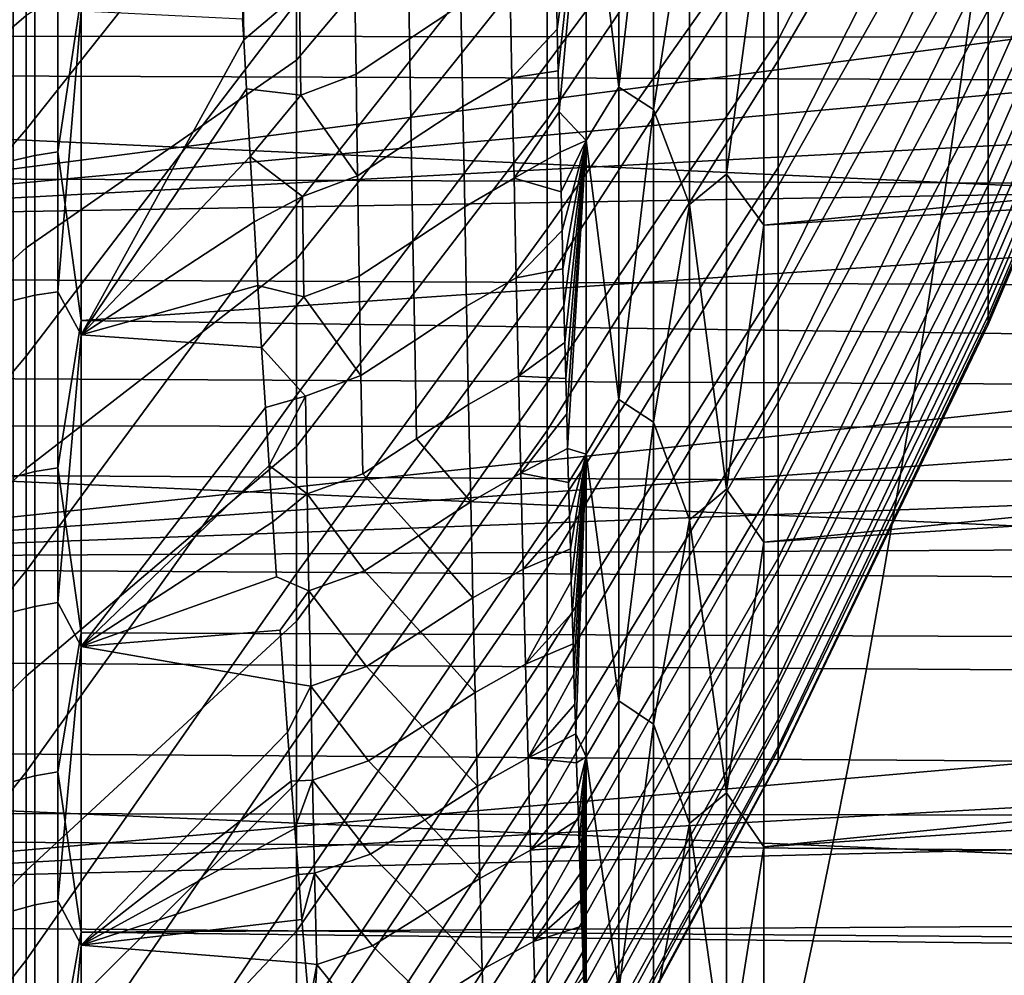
# Model space of a CAD drawing. Header units: metres. Extents: x -23 to 242, y -40 to 23.
# Tile 201 of 256: x 62.94 to 65.48, y -12.57 to -10.11. Entities that reach past the tile are written whole.
import ezdxf

# ---------------------------------------------------------------- set-up
doc = ezdxf.new("R2010")
doc.units = ezdxf.units.M
doc.layers.add('solid_10171013', color=7, linetype='CONTINUOUS')

msp = doc.modelspace()

# ---------------------------------------------------------------- linework, layer by layer
at = {"layer": 'solid_10171013'}
for points in [[(79.235176, -10.284126, 79.288399), (61.950001, -9.463042, 78.823685), (61.950001, -8.526404, 78.353287), (79.258148, -9.371301, 78.774841)], [(65.441788, -8.773925, 90.038261), (65.441788, -9.109045, 90.519936), (64.899643, -10.162421, 90.068893), (64.899643, -9.805079, 89.536209)], [(65.929909, -9.117137, 93.065895), (65.441788, -10.176822, 92.60537), (65.441788, -9.952415, 92.063187), (65.929909, -8.919775, 92.581726)], [(63.658279, -8.938022, 85.462265), (63.658279, -9.515395, 85.95594), (62.96183, -10.393266, 85.347534), (62.96183, -9.778708, 84.804947)], [(64.304695, -9.446396, 105.618309), (64.304695, -8.944747, 106.110901), (63.658279, -9.672376, 106.900246), (63.658279, -10.214613, 106.36821)], [(65.441788, -9.289225, 102.196152), (65.441788, -8.969126, 102.687943), (64.899643, -9.862104, 103.38279), (64.899643, -10.215046, 102.847183)], [(64.899643, -9.419846, 89.023338), (64.304695, -10.223147, 88.261963), (64.304695, -9.767507, 87.726532), (64.899643, -9.007814, 88.531738)], [(65.929909, -9.006417, 100.21479), (65.441788, -10.084575, 100.627617), (65.441788, -10.292146, 100.078766), (65.929909, -9.192739, 99.726265)], [(64.899643, -9.07314, 104.393799), (64.304695, -9.920958, 105.099564), (64.304695, -10.36707, 104.556168), (64.899643, -9.481108, 103.898819)], [(65.441788, -9.109045, 90.519936), (65.441788, -9.41775, 91.018959), (64.899643, -10.490853, 90.619873), (64.899643, -10.162421, 90.068893)], [(62.96183, -9.135872, 84.296173), (62.96183, -9.778708, 84.804947), (62.216911, -10.610041, 84.188889), (62.216911, -9.937935, 83.640221)], [(75.949562, -9.130715, 81.749565), (64.862846, -9.793457, 81.012474), (64.862846, -10.639634, 81.539337), (75.940842, -9.54587, 81.993431)], [(65.929909, -9.288239, 93.559959), (65.441788, -10.371718, 93.158844), (65.441788, -10.176822, 92.60537), (65.929909, -9.117137, 93.065895)], [(65.77755, -9.147458, 277.282837), (61.826725, -9.143559, 276.550232), (61.851849, -10.151608, 276.386292), (65.803421, -10.155681, 277.117584)], [(65.929909, -9.192739, 99.726265), (65.441788, -10.292146, 100.078766), (65.441788, -10.469872, 99.519539), (65.929909, -9.352582, 99.228455)], [(64.304695, -9.283855, 87.216255), (64.304695, -9.767507, 87.726532), (63.658279, -10.586903, 87.032295), (63.658279, -10.065547, 86.47979)], [(65.441788, -9.582385, 101.687843), (65.441788, -9.289225, 102.196152), (64.899643, -10.215046, 102.847183), (64.899643, -10.538929, 102.293526)], [(65.929909, -9.432591, 94.062485), (65.441788, -10.536537, 93.722008), (65.441788, -10.371718, 93.158844), (65.929909, -9.288239, 93.559959)], [(65.929909, -9.352582, 99.228455), (65.441788, -10.469872, 99.519539), (65.441788, -10.617236, 98.951561), (65.929909, -9.48549, 98.722778)], [(64.899643, -9.805079, 89.536209), (64.304695, -10.649474, 88.821022), (64.304695, -10.223147, 88.261963), (64.899643, -9.419846, 89.023338)], [(65.441788, -9.41775, 91.018959), (65.441788, -9.699145, 91.533875), (64.899643, -10.789442, 91.187576), (64.899643, -10.490853, 90.619873)], [(65.929909, -9.549775, 94.572037), (65.441788, -10.670802, 94.293228), (65.441788, -10.536537, 93.722008), (65.929909, -9.432591, 94.062485)], [(79.212921, -11.168853, 79.8489), (61.950001, -10.374605, 79.342781), (61.950001, -9.463042, 78.823685), (79.235176, -10.284126, 79.288399)], [(64.304695, -9.920958, 105.099564), (64.304695, -9.446396, 105.618309), (63.658279, -10.214613, 106.36821), (63.658279, -10.72763, 105.807945)], [(64.404716, -9.58598, 80.711082), (64.489372, -10.284238, 81.182327), (64.489372, -9.453247, 80.693436)], [(64.489372, -9.453247, 80.693436), (64.489372, -10.284238, 81.182327), (64.578453, -9.50805, 80.770721)], [(68.685524, -9.477455, 114.168625), (61.950001, -9.718016, 114.037445), (61.950001, -10.621646, 113.505386), (68.734978, -9.740191, 114.025162)], [(62.96183, -10.099289, 107.919365), (62.96183, -9.470809, 108.445763), (62.216911, -10.071751, 109.255241), (62.216911, -10.738088, 108.699585)], [(64.899643, -9.481108, 103.898819), (64.304695, -10.36707, 104.556168), (64.304695, -10.783455, 103.989662), (64.899643, -9.862104, 103.38279)], [(65.929909, -9.48549, 98.722778), (65.441788, -10.617236, 98.951561), (65.441788, -10.733811, 98.376472), (65.929909, -9.591077, 98.210701)], [(63.658279, -9.515395, 85.95594), (63.658279, -10.065547, 86.47979), (62.96183, -10.977767, 85.922379), (62.96183, -10.393266, 85.347534)], [(72.162735, -9.506893, 111.909882), (72.162735, -10.273417, 111.409805), (63.103245, -10.885819, 111.949112), (63.103245, -10.050526, 112.505096)], [(64.489372, -10.284238, 81.182327), (64.578453, -10.341319, 81.266273), (64.578453, -9.50805, 80.770721)], [(64.578453, -9.50805, 80.770721), (64.578453, -10.341319, 81.266273), (64.671104, -9.74427, 80.94223)], [(75.932297, -9.954212, 82.248413), (75.940842, -9.54587, 81.993431), (64.862846, -10.639634, 81.539337)], [(65.929909, -9.639453, 95.087135), (65.441788, -10.774123, 94.87085), (65.441788, -10.670802, 94.293228), (65.929909, -9.549775, 94.572037)], [(64.404716, -9.58598, 80.711082), (64.328171, -10.024492, 80.901604), (64.330635, -10.13426, 80.969872)], [(64.404716, -9.58598, 80.711082), (64.330635, -10.13426, 80.969872), (64.333084, -10.241965, 81.03788)], [(64.404716, -9.58598, 80.711082), (64.333084, -10.241965, 81.03788), (64.335533, -10.347732, 81.105667)], [(64.404716, -9.58598, 80.711082), (64.335533, -10.347732, 81.105667), (64.404716, -10.421609, 81.210335)], [(64.404716, -9.58598, 80.711082), (64.404716, -10.421609, 81.210335), (64.489372, -10.284238, 81.182327)], [(65.441788, -9.847758, 101.164497), (65.441788, -9.582385, 101.687843), (64.899643, -10.538929, 102.293526), (64.899643, -10.832832, 101.723381)], [(65.929909, -9.591077, 98.210701), (65.441788, -10.733811, 98.376472), (65.441788, -10.819261, 97.795937), (65.929909, -9.66904, 97.693695)], [(62.927612, -10.472899, 112.290443), (62.927612, -9.627742, 112.819504), (62.98407, -9.615859, 112.79937), (62.984074, -10.459974, 112.270958)], [(62.984074, -10.459974, 112.270958), (62.98407, -9.615859, 112.79937), (63.042961, -9.607565, 112.785309), (63.042961, -10.450953, 112.257355)], [(63.042961, -10.450953, 112.257355), (63.042961, -9.607565, 112.785309), (63.103245, -10.050526, 112.505096)], [(65.929909, -9.701369, 95.606308), (65.441788, -10.8462, 95.453194), (65.441788, -10.774123, 94.87085), (65.929909, -9.639453, 95.087135)], [(64.671104, -10.586211, 81.461334), (64.766434, -10.508031, 81.437538), (64.766434, -9.667477, 80.924042), (64.671104, -9.74427, 80.94223)], [(64.766434, -9.667477, 80.924042), (64.766434, -10.508031, 81.437538), (64.862846, -9.793457, 81.012474)], [(65.929909, -9.66904, 97.693695), (65.441788, -10.819261, 97.795937), (65.441788, -10.873335, 97.211647), (65.929909, -9.719155, 97.173248)], [(63.658279, -10.214613, 106.36821), (63.658279, -9.672376, 106.900246), (62.96183, -10.099289, 107.919365), (62.96183, -10.698562, 107.35994)], [(65.441788, -9.699145, 91.533875), (65.441788, -9.952415, 92.063187), (64.899643, -11.057338, 91.770386), (64.899643, -10.789442, 91.187576)], [(65.929909, -9.735343, 96.128052), (65.441788, -10.886824, 96.038574), (65.441788, -10.8462, 95.453194), (65.929909, -9.701369, 95.606308)], [(65.929909, -9.719155, 97.173248), (65.441788, -10.873335, 97.211647), (65.441788, -10.895878, 96.62529), (65.929909, -9.741277, 96.650871)], [(68.792183, -9.999159, 113.8787), (68.734978, -9.740191, 114.025162), (61.950001, -10.621646, 113.505386)], [(64.578453, -10.341319, 81.266273), (64.671104, -10.586211, 81.461334), (64.671104, -9.74427, 80.94223)], [(65.929909, -9.741277, 96.650871), (65.441788, -10.895878, 96.62529), (65.441788, -10.886824, 96.038574), (65.929909, -9.735343, 96.128052)], [(64.304695, -9.767507, 87.726532), (64.304695, -10.223147, 88.261963), (63.658279, -11.077972, 87.611893), (63.658279, -10.586903, 87.032295)], [(62.96183, -9.778708, 84.804947), (62.96183, -10.393266, 85.347534), (62.216911, -11.251909, 84.772644), (62.216911, -10.610041, 84.188889)], [(64.766434, -10.508031, 81.437538), (64.862846, -10.639634, 81.539337), (64.862846, -9.793457, 81.012474)], [(63.949806, -10.159923, 80.727631), (64.082321, -10.071753, 80.744247), (64.077774, -9.807226, 80.58271), (63.945667, -9.89524, 80.563576)], [(64.899643, -10.162421, 90.068893), (64.304695, -11.045262, 89.402107), (64.304695, -10.649474, 88.821022), (64.899643, -9.805079, 89.536209)], [(65.441788, -10.084575, 100.627617), (65.441788, -9.847758, 101.164497), (64.899643, -10.832832, 101.723381), (64.899643, -11.095918, 101.138374)], [(64.899643, -9.862104, 103.38279), (64.304695, -10.783455, 103.989662), (64.304695, -11.168918, 103.40168), (64.899643, -10.215046, 102.847183)], [(63.811981, -10.250487, 80.729118), (63.949806, -10.159923, 80.727631), (63.945667, -9.89524, 80.563576), (63.808144, -9.985708, 80.562294)], [(63.518864, -9.899224, 80.443634), (63.519314, -10.108747, 80.574715), (63.522205, -10.161856, 80.608849)], [(63.518864, -9.899224, 80.443634), (63.522205, -10.161856, 80.608849), (63.66605, -10.039953, 80.555443)], [(64.304695, -10.36707, 104.556168), (64.304695, -9.920958, 105.099564), (63.658279, -10.72763, 105.807945), (63.658279, -11.209955, 105.221054)], [(75.932297, -9.954212, 82.248413), (64.862846, -10.639634, 81.539337), (64.862846, -11.456649, 82.110382), (75.923912, -10.355451, 82.51432)], [(65.441788, -9.952415, 92.063187), (65.441788, -10.176822, 92.60537), (64.899643, -11.293778, 92.366661), (64.899643, -11.057338, 91.770386)], [(68.856934, -10.253491, 113.729866), (68.792183, -9.999159, 113.8787), (61.950001, -10.621646, 113.505386)], [(62.586994, -9.984879, 251.678696), (65.408569, -9.993928, 252.237717), (65.371468, -10.264771, 252.450577), (62.550247, -10.25445, 251.893387)], [(62.92767, -10.001268, 80.406731), (62.92767, -10.834008, 80.955132), (62.984131, -10.820642, 80.974312), (62.984131, -9.988928, 80.42659)], [(62.984131, -9.988928, 80.42659), (62.984131, -10.820642, 80.974312), (63.043018, -10.811313, 80.987694), (63.043022, -9.980316, 80.440445)], [(63.043022, -9.980316, 80.440445), (63.043018, -10.811313, 80.987694), (63.103245, -10.088454, 80.518784)], [(63.669666, -10.304398, 80.724152), (63.811981, -10.250487, 80.729118), (63.808144, -9.985708, 80.562294), (63.66605, -10.039953, 80.555443)], [(64.087021, -10.333606, 80.910164), (64.213684, -10.259847, 80.949371), (64.208466, -9.99806, 80.785423), (64.082321, -10.071753, 80.744247)], [(64.208466, -9.99806, 80.785423), (64.213684, -10.259847, 80.949371), (64.330635, -10.13426, 80.969872), (64.328171, -10.024492, 80.901604)], [(65.408569, -9.993928, 252.237717), (68.211685, -10.002687, 252.793625), (68.17453, -10.274802, 253.004761), (65.371468, -10.264771, 252.450577)], [(63.042961, -10.450953, 112.257355), (63.103245, -10.050526, 112.505096), (63.103245, -10.885819, 111.949112)], [(63.669666, -10.304398, 80.724152), (63.66605, -10.039953, 80.555443), (63.522205, -10.161856, 80.608849), (63.529205, -10.288554, 80.691315)], [(63.658279, -10.065547, 86.47979), (63.658279, -10.586903, 87.032295), (62.96183, -11.530519, 86.527809), (62.96183, -10.977767, 85.922379)], [(63.954098, -10.421865, 80.896088), (64.087021, -10.333606, 80.910164), (64.082321, -10.071753, 80.744247), (63.949806, -10.159923, 80.727631)], [(62.96183, -10.698562, 107.35994), (62.96183, -10.099289, 107.919365), (62.216911, -10.738088, 108.699585), (62.216911, -11.373822, 108.109161)], [(63.043018, -10.811313, 80.987694), (63.103245, -10.922435, 81.076752), (63.103245, -10.088454, 80.518784)], [(63.522205, -10.161856, 80.608849), (63.519314, -10.108747, 80.574715), (63.103245, -10.088454, 80.518784), (63.103245, -10.922435, 81.076752)], [(65.441788, -10.292146, 100.078766), (65.441788, -10.084575, 100.627617), (64.899643, -11.095918, 101.138374), (64.899643, -11.327439, 100.540176)], [(65.803421, -10.155681, 277.117584), (61.851849, -10.151608, 276.386292), (61.879799, -11.155882, 276.202026), (65.831848, -11.160207, 276.931824)], [(64.213684, -10.259847, 80.949371), (64.333084, -10.241965, 81.03788), (64.330635, -10.13426, 80.969872)], [(63.529205, -10.288554, 80.691315), (63.522205, -10.161856, 80.608849), (63.103245, -10.922435, 81.076752)], [(63.815975, -10.512449, 80.900383), (63.954098, -10.421865, 80.896088), (63.949806, -10.159923, 80.727631), (63.811981, -10.250487, 80.729118)], [(64.899643, -10.490853, 90.619873), (64.304695, -11.409379, 90.00354), (64.304695, -11.045262, 89.402107), (64.899643, -10.162421, 90.068893)], [(65.441788, -10.176822, 92.60537), (65.441788, -10.371718, 93.158844), (64.899643, -11.498092, 92.974686), (64.899643, -11.293778, 92.366661)], [(63.658279, -10.72763, 105.807945), (63.658279, -10.214613, 106.36821), (62.96183, -10.698562, 107.35994), (62.96183, -11.266895, 106.769104)], [(64.304695, -10.223147, 88.261963), (64.304695, -10.649474, 88.821022), (63.658279, -11.53735, 88.216919), (63.658279, -11.077972, 87.611893)], [(64.899643, -10.215046, 102.847183), (64.304695, -11.168918, 103.40168), (64.304695, -11.522352, 102.793915), (64.899643, -10.538929, 102.293526)], [(68.929008, -10.502613, 113.579155), (68.856934, -10.253491, 113.729866), (61.950001, -10.621646, 113.505386)], [(62.550247, -10.25445, 251.893387), (65.371468, -10.264771, 252.450577), (65.333336, -10.530759, 252.669388), (62.512493, -10.519134, 252.113968)], [(63.669666, -10.304398, 80.724152), (63.815975, -10.512449, 80.900383), (63.811981, -10.250487, 80.729118)], [(64.213684, -10.259847, 80.949371), (64.21907, -10.51894, 81.117645), (64.335533, -10.347732, 81.105667), (64.333084, -10.241965, 81.03788)], [(72.162735, -10.273417, 111.409805), (72.162735, -11.013692, 110.871635), (63.103245, -10.885819, 111.949112)], [(64.091881, -10.592713, 81.080414), (64.21907, -10.51894, 81.117645), (64.213684, -10.259847, 80.949371), (64.087021, -10.333606, 80.910164)], [(65.371468, -10.264771, 252.450577), (68.17453, -10.274802, 253.004761), (68.136322, -10.542093, 253.221893), (65.333336, -10.530759, 252.669388)], [(63.539062, -10.462564, 80.806969), (63.529205, -10.288554, 80.691315), (63.103245, -10.922435, 81.076752)], [(63.669666, -10.304398, 80.724152), (63.529205, -10.288554, 80.691315), (63.539062, -10.462564, 80.806969)], [(63.815975, -10.512449, 80.900383), (63.669666, -10.304398, 80.724152), (63.539062, -10.462564, 80.806969), (63.673443, -10.565969, 80.897301)], [(64.404716, -10.421609, 81.210335), (64.489372, -11.089187, 81.713005), (64.489372, -10.284238, 81.182327)], [(64.489372, -10.284238, 81.182327), (64.489372, -11.089187, 81.713005), (64.578453, -10.341319, 81.266273)], [(65.441788, -10.469872, 99.519539), (65.441788, -10.292146, 100.078766), (64.899643, -11.327439, 100.540176), (64.899643, -11.526738, 99.930489)], [(63.958549, -10.680993, 81.068909), (64.091881, -10.592713, 81.080414), (64.087021, -10.333606, 80.910164), (63.954098, -10.421865, 80.896088)], [(64.21907, -10.51894, 81.117645), (64.337975, -10.451679, 81.173256), (64.335533, -10.347732, 81.105667)], [(64.404716, -10.421609, 81.210335), (64.335533, -10.347732, 81.105667), (64.337975, -10.451679, 81.173256)], [(64.489372, -11.089187, 81.713005), (64.578453, -11.147989, 81.804039), (64.578453, -10.341319, 81.266273)], [(64.578453, -10.341319, 81.266273), (64.578453, -11.147989, 81.804039), (64.671104, -10.586211, 81.461334)], [(75.915733, -10.74929, 82.790962), (75.923912, -10.355451, 82.51432), (64.862846, -11.456649, 82.110382)], [(79.191704, -12.023045, 80.454788), (61.950001, -11.256891, 79.908287), (61.950001, -10.374605, 79.342781), (79.212921, -11.168853, 79.8489)], [(64.304695, -10.783455, 103.989662), (64.304695, -10.36707, 104.556168), (63.658279, -11.209955, 105.221054), (63.658279, -11.660213, 104.609215)], [(65.441788, -10.371718, 93.158844), (65.441788, -10.536537, 93.722008), (64.899643, -11.669696, 93.592743), (64.899643, -11.498092, 92.974686)], [(62.96183, -10.393266, 85.347534), (62.96183, -10.977767, 85.922379), (62.216911, -11.861712, 85.389816), (62.216911, -11.251909, 84.772644)], [(63.820129, -10.771519, 81.076035), (63.958549, -10.680993, 81.068909), (63.954098, -10.421865, 80.896088), (63.815975, -10.512449, 80.900383)], [(64.404716, -10.421609, 81.210335), (64.337975, -10.451679, 81.173256), (64.340401, -10.553832, 81.240639)], [(64.404716, -10.421609, 81.210335), (64.340401, -10.553832, 81.240639), (64.342827, -10.653911, 81.307594)], [(64.404716, -10.421609, 81.210335), (64.342827, -10.653911, 81.307594), (64.345245, -10.751975, 81.374107)], [(64.404716, -10.421609, 81.210335), (64.345245, -10.751975, 81.374107), (64.347649, -10.848121, 81.440208)], [(64.404716, -10.421609, 81.210335), (64.347649, -10.848121, 81.440208), (64.350044, -10.942445, 81.50592)], [(64.404716, -10.421609, 81.210335), (64.350044, -10.942445, 81.50592), (64.35244, -11.03504, 81.571274)], [(64.404716, -10.421609, 81.210335), (64.35244, -11.03504, 81.571274), (64.35482, -11.126001, 81.636284)], [(64.404716, -10.421609, 81.210335), (64.35482, -11.126001, 81.636284), (64.357193, -11.21542, 81.700996)], [(64.404716, -10.421609, 81.210335), (64.357193, -11.21542, 81.700996), (64.404716, -11.230466, 81.751892)], [(64.404716, -10.421609, 81.210335), (64.404716, -11.230466, 81.751892), (64.489372, -11.089187, 81.713005)], [(62.984074, -11.275124, 111.698868), (62.984074, -10.459974, 112.270958), (63.042961, -10.450953, 112.257355), (63.042961, -11.265399, 111.68576)], [(63.042961, -11.265399, 111.68576), (63.042961, -10.450953, 112.257355), (63.103245, -10.885819, 111.949112)], [(64.21907, -10.51894, 81.117645), (64.340401, -10.553832, 81.240639), (64.337975, -10.451679, 81.173256)], [(62.927616, -11.289057, 111.717651), (62.927612, -10.472899, 112.290443), (62.984074, -10.459974, 112.270958), (62.984074, -11.275124, 111.698868)], [(63.548878, -10.631297, 80.921829), (63.539062, -10.462564, 80.806969), (63.103245, -10.922435, 81.076752)], [(63.673443, -10.565969, 80.897301), (63.539062, -10.462564, 80.806969), (63.548878, -10.631297, 80.921829)], [(65.441788, -10.617236, 98.951561), (65.441788, -10.469872, 99.519539), (64.899643, -11.526738, 99.930489), (64.899643, -11.693246, 99.311035)], [(68.929008, -10.502613, 113.579155), (61.950001, -10.621646, 113.505386), (61.950001, -11.495887, 112.927017), (69.008636, -10.747129, 113.426361)], [(64.899643, -10.789442, 91.187576), (64.304695, -11.740777, 90.623596), (64.304695, -11.409379, 90.00354), (64.899643, -10.490853, 90.619873)], [(64.671104, -10.586211, 81.461334), (64.766434, -11.320511, 81.9944), (64.766434, -10.508031, 81.437538)], [(64.766434, -10.508031, 81.437538), (64.766434, -11.320511, 81.9944), (64.862846, -10.639634, 81.539337)], [(62.512493, -10.519134, 252.113968), (65.333336, -10.530759, 252.669388), (65.294189, -10.791772, 252.894058), (62.473747, -10.778813, 252.340347)], [(63.677383, -10.824592, 81.07486), (63.820129, -10.771519, 81.076035), (63.815975, -10.512449, 80.900383), (63.673443, -10.565969, 80.897301)], [(64.096901, -10.849001, 81.254967), (64.224625, -10.775268, 81.290199), (64.21907, -10.51894, 81.117645), (64.091881, -10.592713, 81.080414)], [(64.21907, -10.51894, 81.117645), (64.224625, -10.775268, 81.290199), (64.342827, -10.653911, 81.307594), (64.340401, -10.553832, 81.240639)], [(65.333336, -10.530759, 252.669388), (68.136322, -10.542093, 253.221893), (68.097069, -10.804436, 253.444946), (65.294189, -10.791772, 252.894058)], [(64.899643, -10.538929, 102.293526), (64.304695, -11.522352, 102.793915), (64.304695, -11.842747, 102.168098), (64.899643, -10.832832, 101.723381)], [(65.441788, -10.536537, 93.722008), (65.441788, -10.670802, 94.293228), (64.899643, -11.808104, 94.21907), (64.899643, -11.669696, 93.592743)], [(63.677383, -10.824592, 81.07486), (63.673443, -10.565969, 80.897301), (63.548878, -10.631297, 80.921829), (63.558651, -10.795261, 81.036041)], [(63.658279, -10.586903, 87.032295), (63.658279, -11.077972, 87.611893), (62.96183, -12.049928, 87.162079), (62.96183, -11.530519, 86.527809)], [(63.963165, -10.93723, 81.246056), (64.096901, -10.849001, 81.254967), (64.091881, -10.592713, 81.080414), (63.958549, -10.680993, 81.068909)], [(64.578453, -11.147989, 81.804039), (64.671104, -11.399695, 82.023987), (64.671104, -10.586211, 81.461334)], [(64.671104, -10.586211, 81.461334), (64.671104, -11.399695, 82.023987), (64.766434, -11.320511, 81.9944)], [(63.558651, -10.795261, 81.036041), (63.548878, -10.631297, 80.921829), (63.103245, -10.922435, 81.076752)], [(65.441788, -10.733811, 98.376472), (65.441788, -10.617236, 98.951561), (64.899643, -11.693246, 99.311035), (64.899643, -11.826489, 98.683594)], [(64.304695, -10.649474, 88.821022), (64.304695, -11.045262, 89.402107), (63.658279, -11.96372, 88.845634), (63.658279, -11.53735, 88.216919)], [(64.224625, -10.775268, 81.290199), (64.345245, -10.751975, 81.374107), (64.342827, -10.653911, 81.307594)], [(64.766434, -11.320511, 81.9944), (64.862846, -11.456649, 82.110382), (64.862846, -10.639634, 81.539337)], [(63.824455, -11.027618, 81.256035), (63.963165, -10.93723, 81.246056), (63.958549, -10.680993, 81.068909), (63.820129, -10.771519, 81.076035)], [(65.441788, -10.670802, 94.293228), (65.441788, -10.774123, 94.87085), (64.899643, -11.91292, 94.851891), (64.899643, -11.808104, 94.21907)], [(62.96183, -11.266895, 106.769104), (62.96183, -10.698562, 107.35994), (62.216911, -11.373822, 108.109161), (62.216911, -11.977143, 107.485649)], [(63.658279, -11.209955, 105.221054), (63.658279, -10.72763, 105.807945), (62.96183, -11.266895, 106.769104), (62.96183, -11.802646, 106.148575)], [(65.441788, -10.819261, 97.795937), (65.441788, -10.733811, 98.376472), (64.899643, -11.826489, 98.683594), (64.899643, -11.92609, 98.049934)], [(69.096245, -10.987947, 113.271034), (69.008636, -10.747129, 113.426361), (61.950001, -11.495887, 112.927017)], [(64.224625, -10.775268, 81.290199), (64.230354, -11.028758, 81.466995), (64.347649, -10.848121, 81.440208), (64.345245, -10.751975, 81.374107)], [(75.915733, -10.74929, 82.790962), (64.862846, -11.456649, 82.110382), (64.862846, -12.242196, 82.723999), (75.907806, -11.135445, 83.078117)], [(62.473747, -10.778813, 252.340347), (65.294189, -10.791772, 252.894058), (65.254036, -11.047689, 253.124512), (62.434029, -11.033375, 252.572433)], [(64.304695, -11.168918, 103.40168), (64.304695, -10.783455, 103.989662), (63.658279, -11.660213, 104.609215), (63.658279, -12.077111, 103.974174)], [(63.677383, -10.824592, 81.07486), (63.824455, -11.027618, 81.256035), (63.820129, -10.771519, 81.076035)], [(64.102097, -11.102396, 81.433769), (64.230354, -11.028758, 81.466995), (64.224625, -10.775268, 81.290199), (64.096901, -10.849001, 81.254967)], [(65.441788, -10.774123, 94.87085), (65.441788, -10.8462, 95.453194), (64.899643, -11.983848, 95.489395), (64.899643, -11.91292, 94.851891)], [(62.984131, -10.820642, 80.974312), (62.984127, -11.62239, 81.565025), (63.043018, -11.61237, 81.577904), (63.043018, -10.811313, 80.987694)], [(63.043018, -10.811313, 80.987694), (63.043018, -11.61237, 81.577904), (63.103245, -10.922435, 81.076752)], [(63.568382, -10.954867, 81.149742), (63.558651, -10.795261, 81.036041), (63.103245, -10.922435, 81.076752)], [(63.677383, -10.824592, 81.07486), (63.558651, -10.795261, 81.036041), (63.568382, -10.954867, 81.149742)], [(64.899643, -11.057338, 91.770386), (64.304695, -12.038509, 91.260513), (64.304695, -11.740777, 90.623596), (64.899643, -10.789442, 91.187576)], [(65.294189, -10.791772, 252.894058), (68.097069, -10.804436, 253.444946), (68.056801, -11.061705, 253.673828), (65.254036, -11.047689, 253.124512)], [(62.92767, -10.834008, 80.955132), (62.927666, -11.636747, 81.546577), (62.984127, -11.62239, 81.565025), (62.984131, -10.820642, 80.974312)], [(63.824455, -11.027618, 81.256035), (63.677383, -10.824592, 81.07486), (63.568382, -10.954867, 81.149742), (63.681496, -11.080185, 81.256775)], [(64.899643, -10.832832, 101.723381), (64.304695, -11.842747, 102.168098), (64.304695, -12.129182, 101.526024), (64.899643, -11.095918, 101.138374)], [(65.441788, -10.873335, 97.211647), (65.441788, -10.819261, 97.795937), (64.899643, -11.92609, 98.049934), (64.899643, -11.991765, 97.411865)], [(63.967957, -11.190503, 81.427475), (64.102097, -11.102396, 81.433769), (64.096901, -10.849001, 81.254967), (63.963165, -10.93723, 81.246056)], [(64.230354, -11.028758, 81.466995), (64.350044, -10.942445, 81.50592), (64.347649, -10.848121, 81.440208)], [(65.441788, -10.8462, 95.453194), (65.441788, -10.886824, 96.038574), (64.899643, -12.020684, 96.129776), (64.899643, -11.983848, 95.489395)], [(63.042961, -11.265399, 111.68576), (63.103245, -10.885819, 111.949112), (63.103245, -11.690428, 111.349579)], [(72.162735, -11.725827, 110.296753), (63.103245, -11.690428, 111.349579), (63.103245, -10.885819, 111.949112), (72.162735, -11.013692, 110.871635)], [(65.441788, -10.895878, 96.62529), (65.441788, -10.873335, 97.211647), (64.899643, -11.991765, 97.411865), (64.899643, -12.023326, 96.771202)], [(65.441788, -10.886824, 96.038574), (65.441788, -10.895878, 96.62529), (64.899643, -12.023326, 96.771202), (64.899643, -12.020684, 96.129776)], [(63.043018, -11.61237, 81.577904), (63.103245, -11.725627, 81.6782), (63.103245, -10.922435, 81.076752)], [(63.578075, -11.109553, 81.262367), (63.568382, -10.954867, 81.149742), (63.103245, -10.922435, 81.076752), (63.103245, -11.725627, 81.6782)], [(63.828957, -11.280673, 81.440338), (63.967957, -11.190503, 81.427475), (63.963165, -10.93723, 81.246056), (63.824455, -11.027618, 81.256035)], [(63.681496, -11.080185, 81.256775), (63.568382, -10.954867, 81.149742), (63.578075, -11.109553, 81.262367)], [(64.230354, -11.028758, 81.466995), (64.35244, -11.03504, 81.571274), (64.350044, -10.942445, 81.50592)], [(69.191689, -11.224871, 113.113388), (69.096245, -10.987947, 113.271034), (61.950001, -11.495887, 112.927017)], [(62.96183, -10.977767, 85.922379), (62.96183, -11.530519, 86.527809), (62.216911, -12.437709, 86.038651), (62.216911, -11.861712, 85.389816)], [(62.434029, -11.033375, 252.572433), (65.254036, -11.047689, 253.124512), (65.212891, -11.298393, 253.360641), (62.393353, -11.282702, 252.81012)], [(63.685795, -11.332674, 81.443008), (63.828957, -11.280673, 81.440338), (63.824455, -11.027618, 81.256035), (63.681496, -11.080185, 81.256775)], [(64.107475, -11.352825, 81.616783), (64.236275, -11.279339, 81.64798), (64.230354, -11.028758, 81.466995), (64.102097, -11.102396, 81.433769)], [(64.230354, -11.028758, 81.466995), (64.236275, -11.279339, 81.64798), (64.35482, -11.126001, 81.636284), (64.35244, -11.03504, 81.571274)], [(64.304695, -11.045262, 89.402107), (64.304695, -11.409379, 90.00354), (63.658279, -12.355866, 89.496254), (63.658279, -11.96372, 88.845634)], [(64.899643, -11.293778, 92.366661), (64.304695, -12.30172, 91.912445), (64.304695, -12.038509, 91.260513), (64.899643, -11.057338, 91.770386)], [(65.254036, -11.047689, 253.124512), (68.056801, -11.061705, 253.673828), (68.015518, -11.313776, 253.908463), (65.212891, -11.298393, 253.360641)], [(63.658279, -11.077972, 87.611893), (63.658279, -11.53735, 88.216919), (62.96183, -12.534487, 87.823357), (62.96183, -12.049928, 87.162079)], [(63.681496, -11.080185, 81.256775), (63.578075, -11.109553, 81.262367), (63.587727, -11.259405, 81.37381)], [(63.681496, -11.080185, 81.256775), (63.587727, -11.259405, 81.37381), (63.685795, -11.332674, 81.443008)], [(64.404716, -11.230466, 81.751892), (64.489372, -11.865992, 82.284088), (64.489372, -11.089187, 81.713005)], [(64.489372, -11.089187, 81.713005), (64.489372, -11.865992, 82.284088), (64.578453, -11.147989, 81.804039)], [(63.587727, -11.259405, 81.37381), (63.578075, -11.109553, 81.262367), (63.103245, -11.725627, 81.6782)], [(63.967957, -11.190503, 81.427475), (64.107475, -11.352825, 81.616783), (64.102097, -11.102396, 81.433769)], [(64.899643, -11.095918, 101.138374), (64.304695, -12.129182, 101.526024), (64.304695, -12.380836, 100.869537), (64.899643, -11.327439, 100.540176)], [(64.236275, -11.279339, 81.64798), (64.357193, -11.21542, 81.700996), (64.35482, -11.126001, 81.636284)], [(75.900108, -11.513636, 83.375587), (75.907806, -11.135445, 83.078117), (64.862846, -12.242196, 82.723999)], [(61.892361, -12.15561, 275.992798), (65.840767, -12.16036, 276.720581), (65.831848, -11.160207, 276.931824), (61.879799, -11.155882, 276.202026)], [(64.489372, -11.865992, 82.284088), (64.578453, -11.925925, 82.382591), (64.578453, -11.147989, 81.804039)], [(64.578453, -11.147989, 81.804039), (64.578453, -11.925925, 82.382591), (64.671104, -11.399695, 82.023987)], [(64.304695, -11.522352, 102.793915), (64.304695, -11.168918, 103.40168), (63.658279, -12.077111, 103.974174), (63.658279, -12.45946, 103.317749)], [(63.828957, -11.280673, 81.440338), (63.972927, -11.440737, 81.613129), (64.107475, -11.352825, 81.616783), (63.967957, -11.190503, 81.427475)], [(63.658279, -11.660213, 104.609215), (63.658279, -11.209955, 105.221054), (62.96183, -11.802646, 106.148575), (62.96183, -12.304263, 105.500145)], [(64.236275, -11.279339, 81.64798), (64.359558, -11.30337, 81.765434), (64.357193, -11.21542, 81.700996)], [(64.404716, -11.230466, 81.751892), (64.357193, -11.21542, 81.700996), (64.359558, -11.30337, 81.765434)], [(69.295113, -11.458085, 112.953415), (69.191689, -11.224871, 113.113388), (61.950001, -11.495887, 112.927017)], [(64.404716, -11.230466, 81.751892), (64.359558, -11.30337, 81.765434), (64.361916, -11.389656, 81.829422)], [(64.404716, -11.230466, 81.751892), (64.361916, -11.389656, 81.829422), (64.364265, -11.47426, 81.892914)], [(64.404716, -11.230466, 81.751892), (64.364265, -11.47426, 81.892914), (64.3666, -11.557259, 81.955933)], [(64.404716, -11.230466, 81.751892), (64.3666, -11.557259, 81.955933), (64.368927, -11.638726, 82.018501)], [(64.404716, -11.230466, 81.751892), (64.368927, -11.638726, 82.018501), (64.371246, -11.718739, 82.08065)], [(64.404716, -11.230466, 81.751892), (64.371246, -11.718739, 82.08065), (64.373558, -11.797369, 82.142403)], [(64.404716, -11.230466, 81.751892), (64.373558, -11.797369, 82.142403), (64.375862, -11.87469, 82.203796)], [(64.404716, -11.230466, 81.751892), (64.375862, -11.87469, 82.203796), (64.378159, -11.950774, 82.264847)], [(64.404716, -11.230466, 81.751892), (64.378159, -11.950774, 82.264847), (64.404716, -12.010411, 82.33432)], [(64.404716, -11.230466, 81.751892), (64.404716, -12.010411, 82.33432), (64.489372, -11.865992, 82.284088)], [(79.171707, -12.844369, 81.104393), (61.950001, -12.108521, 80.519234), (61.950001, -11.256891, 79.908287), (79.191704, -12.023045, 80.454788)], [(62.96183, -11.802646, 106.148575), (62.96183, -11.266895, 106.769104), (62.216911, -11.977143, 107.485649), (62.216911, -12.546329, 106.830826)], [(62.984074, -12.05905, 111.084694), (62.984074, -11.275124, 111.698868), (63.042961, -11.265399, 111.68576), (63.042965, -12.048649, 111.072113)], [(63.042965, -12.048649, 111.072113), (63.042961, -11.265399, 111.68576), (63.103245, -11.690428, 111.349579)], [(63.597336, -11.404779, 81.484169), (63.587727, -11.259405, 81.37381), (63.103245, -11.725627, 81.6782)], [(63.685795, -11.332674, 81.443008), (63.587727, -11.259405, 81.37381), (63.597336, -11.404779, 81.484169)], [(62.393353, -11.282702, 252.81012), (65.212891, -11.298393, 253.360641), (65.170776, -11.543762, 253.602356), (62.35173, -11.52668, 253.053345)], [(62.927616, -12.073951, 111.102715), (62.927616, -11.289057, 111.717651), (62.984074, -11.275124, 111.698868), (62.984074, -12.05905, 111.084694)], [(63.685795, -11.332674, 81.443008), (63.833645, -11.530607, 81.628906), (63.972927, -11.440737, 81.613129), (63.828957, -11.280673, 81.440338)], [(64.113037, -11.600218, 81.803955), (64.242378, -11.526939, 81.833107), (64.236275, -11.279339, 81.64798), (64.107475, -11.352825, 81.616783)], [(64.236275, -11.279339, 81.64798), (64.242378, -11.526939, 81.833107), (64.361916, -11.389656, 81.829422), (64.359558, -11.30337, 81.765434)], [(64.899643, -11.498092, 92.974686), (64.304695, -12.529655, 92.577538), (64.304695, -12.30172, 91.912445), (64.899643, -11.293778, 92.366661)], [(64.671104, -11.399695, 82.023987), (64.766434, -12.102682, 82.593086), (64.766434, -11.320511, 81.9944)], [(64.766434, -11.320511, 81.9944), (64.766434, -12.102682, 82.593086), (64.862846, -11.456649, 82.110382)], [(65.212891, -11.298393, 253.360641), (68.015518, -11.313776, 253.908463), (67.973244, -11.560523, 254.148773), (65.170776, -11.543762, 253.602356)], [(63.690281, -11.581982, 81.633507), (63.685795, -11.332674, 81.443008), (63.597336, -11.404779, 81.484169), (63.606895, -11.546024, 81.593559)], [(63.685795, -11.332674, 81.443008), (63.690281, -11.581982, 81.633507), (63.833645, -11.530607, 81.628906)], [(64.899643, -11.327439, 100.540176), (64.304695, -12.380836, 100.869537), (64.304695, -12.596987, 100.200523), (64.899643, -11.526738, 99.930489)], [(63.972927, -11.440737, 81.613129), (64.113037, -11.600218, 81.803955), (64.107475, -11.352825, 81.616783)], [(64.242378, -11.526939, 81.833107), (64.364265, -11.47426, 81.892914), (64.361916, -11.389656, 81.829422)], [(63.606895, -11.546024, 81.593559), (63.597336, -11.404779, 81.484169), (63.103245, -11.725627, 81.6782)], [(64.304695, -11.409379, 90.00354), (64.304695, -11.740777, 90.623596), (63.658279, -12.712664, 90.166908), (63.658279, -12.355866, 89.496254)], [(64.578453, -11.925925, 82.382591), (64.671104, -12.182471, 82.628624), (64.671104, -11.399695, 82.023987)], [(64.671104, -11.399695, 82.023987), (64.671104, -12.182471, 82.628624), (64.766434, -12.102682, 82.593086)], [(63.833645, -11.530607, 81.628906), (63.978085, -11.68786, 81.802963), (64.113037, -11.600218, 81.803955), (63.972927, -11.440737, 81.613129)], [(69.295113, -11.458085, 112.953415), (61.950001, -11.495887, 112.927017), (61.950001, -12.338651, 112.303772), (69.407455, -11.689009, 112.790169)], [(64.766434, -12.102682, 82.593086), (64.862846, -12.242196, 82.723999), (64.862846, -11.456649, 82.110382)], [(64.242378, -11.526939, 81.833107), (64.24868, -11.77149, 82.022339), (64.3666, -11.557259, 81.955933), (64.364265, -11.47426, 81.892914)], [(64.899643, -11.669696, 93.592743), (64.304695, -12.721661, 93.253876), (64.304695, -12.529655, 92.577538), (64.899643, -11.498092, 92.974686)], [(64.304695, -11.842747, 102.168098), (64.304695, -11.522352, 102.793915), (63.658279, -12.45946, 103.317749), (63.658279, -12.806166, 102.641823)], [(75.900108, -11.513636, 83.375587), (64.862846, -12.242196, 82.723999), (64.862846, -12.994061, 83.378441), (75.892693, -11.883585, 83.683144)], [(62.96183, -11.530519, 86.527809), (62.96183, -12.049928, 87.162079), (62.216911, -12.978259, 86.7173), (62.216911, -12.437709, 86.038651)], [(62.35173, -11.52668, 253.053345), (65.170776, -11.543762, 253.602356), (65.127708, -11.783679, 253.849594), (62.309181, -11.765191, 253.301971)], [(63.658279, -11.53735, 88.216919), (63.658279, -11.96372, 88.845634), (62.96183, -12.982797, 88.509727), (62.96183, -12.534487, 87.823357)], [(63.690281, -11.581982, 81.633507), (63.606895, -11.546024, 81.593559), (63.103245, -11.725627, 81.6782), (63.616409, -11.683481, 81.70211)], [(63.690281, -11.581982, 81.633507), (63.838528, -11.777347, 81.821671), (63.978085, -11.68786, 81.802963), (63.833645, -11.530607, 81.628906)], [(64.118797, -11.844501, 81.995247), (64.24868, -11.77149, 82.022339), (64.242378, -11.526939, 81.833107), (64.113037, -11.600218, 81.803955)], [(64.899643, -11.526738, 99.930489), (64.304695, -12.596987, 100.200523), (64.304695, -12.777016, 99.520897), (64.899643, -11.693246, 99.311035)], [(65.170776, -11.543762, 253.602356), (67.973244, -11.560523, 254.148773), (67.929985, -11.801823, 254.394669), (65.127708, -11.783679, 253.849594)], [(64.24868, -11.77149, 82.022339), (64.368927, -11.638726, 82.018501), (64.3666, -11.557259, 81.955933)], [(63.694969, -11.828033, 81.828224), (63.690281, -11.581982, 81.633507), (63.616409, -11.683481, 81.70211), (63.625874, -11.817208, 81.809746)], [(63.690281, -11.581982, 81.633507), (63.694969, -11.828033, 81.828224), (63.838528, -11.777347, 81.821671)], [(62.927666, -11.636747, 81.546577), (62.927666, -12.407262, 82.179436), (62.984127, -12.391953, 82.197105), (62.984127, -11.62239, 81.565025)], [(62.984127, -11.62239, 81.565025), (62.984127, -12.391953, 82.197105), (63.043018, -12.381269, 82.209435), (63.043018, -11.61237, 81.577904)], [(63.043018, -11.61237, 81.577904), (63.043018, -12.381269, 82.209435), (63.103245, -11.725627, 81.6782)], [(63.978085, -11.68786, 81.802963), (64.118797, -11.844501, 81.995247), (64.113037, -11.600218, 81.803955)], [(64.24868, -11.77149, 82.022339), (64.371246, -11.718739, 82.08065), (64.368927, -11.638726, 82.018501)], [(63.658279, -12.077111, 103.974174), (63.658279, -11.660213, 104.609215), (62.96183, -12.304263, 105.500145), (62.96183, -12.770297, 104.825684)], [(64.899643, -11.808104, 94.21907), (64.304695, -12.877186, 93.939529), (64.304695, -12.721661, 93.253876), (64.899643, -11.669696, 93.592743)], [(69.529114, -11.918518, 112.623009), (69.407455, -11.689009, 112.790169), (61.950001, -12.338651, 112.303772)], [(63.042965, -12.048649, 111.072113), (63.103245, -11.690428, 111.349579), (63.103245, -12.462082, 110.708191)], [(63.625874, -11.817208, 81.809746), (63.616409, -11.683481, 81.70211), (63.103245, -11.725627, 81.6782)], [(72.162735, -12.407338, 109.687241), (63.103245, -12.462082, 110.708191), (63.103245, -11.690428, 111.349579), (72.162735, -11.725827, 110.296753)], [(63.838528, -11.777347, 81.821671), (63.98344, -11.931798, 81.996933), (64.118797, -11.844501, 81.995247), (63.978085, -11.68786, 81.802963)], [(64.899643, -11.693246, 99.311035), (64.304695, -12.777016, 99.520897), (64.304695, -12.920405, 98.832611), (64.899643, -11.826489, 98.683594)], [(63.043018, -12.381269, 82.209435), (63.103245, -12.495766, 82.321426), (63.103245, -11.725627, 81.6782)], [(63.635292, -11.946844, 81.916046), (63.625874, -11.817208, 81.809746), (63.103245, -11.725627, 81.6782), (63.103245, -12.495766, 82.321426)], [(64.24868, -11.77149, 82.022339), (64.255196, -12.01292, 82.215622), (64.373558, -11.797369, 82.142403), (64.371246, -11.718739, 82.08065)], [(64.304695, -11.740777, 90.623596), (64.304695, -12.038509, 91.260513), (63.658279, -13.033093, 90.855675), (63.658279, -12.712664, 90.166908)], [(62.309181, -11.765191, 253.301971), (65.127708, -11.783679, 253.849594), (65.083694, -12.018026, 254.102249), (62.265724, -11.998127, 253.555939)], [(63.694969, -11.828033, 81.828224), (63.843613, -12.020816, 82.018608), (63.98344, -11.931798, 81.996933), (63.838528, -11.777347, 81.821671)], [(64.124763, -12.085604, 82.190605), (64.255196, -12.01292, 82.215622), (64.24868, -11.77149, 82.022339), (64.118797, -11.844501, 81.995247)], [(62.96183, -12.304263, 105.500145), (62.96183, -11.802646, 106.148575), (62.216911, -12.546329, 106.830826), (62.216911, -13.079761, 106.146568)], [(64.255196, -12.01292, 82.215622), (64.375862, -11.87469, 82.203796), (64.373558, -11.797369, 82.142403)], [(65.127708, -11.783679, 253.849594), (67.929985, -11.801823, 254.394669), (67.885757, -12.037555, 254.646057), (65.083694, -12.018026, 254.102249)], [(63.694969, -11.828033, 81.828224), (63.625874, -11.817208, 81.809746), (63.635292, -11.946844, 81.916046)], [(63.699871, -12.070752, 82.027122), (63.694969, -11.828033, 81.828224), (63.635292, -11.946844, 81.916046), (63.644661, -12.072644, 82.02108)], [(63.694969, -11.828033, 81.828224), (63.699871, -12.070752, 82.027122), (63.843613, -12.020816, 82.018608)], [(64.899643, -11.91292, 94.851891), (64.304695, -12.995786, 94.632515), (64.304695, -12.877186, 93.939529), (64.899643, -11.808104, 94.21907)], [(64.899643, -11.826489, 98.683594), (64.304695, -12.920405, 98.832611), (64.304695, -13.026746, 98.137634), (64.899643, -11.92609, 98.049934)], [(64.304695, -12.129182, 101.526024), (64.304695, -11.842747, 102.168098), (63.658279, -12.806166, 102.641823), (63.658279, -13.116235, 101.948326)], [(63.98344, -11.931798, 81.996933), (64.124763, -12.085604, 82.190605), (64.118797, -11.844501, 81.995247)], [(64.255196, -12.01292, 82.215622), (64.378159, -11.950774, 82.264847), (64.375862, -11.87469, 82.203796)], [(64.404716, -12.010411, 82.33432), (64.489372, -12.612629, 82.894081), (64.489372, -11.865992, 82.284088)], [(64.489372, -11.865992, 82.284088), (64.489372, -12.612629, 82.894081), (64.578453, -11.925925, 82.382591)], [(75.88559, -12.245023, 84.000557), (75.892693, -11.883585, 83.683144), (64.862846, -12.994061, 83.378441)], [(69.659691, -12.145627, 112.452621), (69.529114, -11.918518, 112.623009), (61.950001, -12.338651, 112.303772)], [(64.899643, -11.983848, 95.489395), (64.304695, -13.07712, 95.330864), (64.304695, -12.995786, 94.632515), (64.899643, -11.91292, 94.851891)], [(64.899643, -11.92609, 98.049934), (64.304695, -13.026746, 98.137634), (64.304695, -13.095732, 97.437958), (64.899643, -11.991765, 97.411865)], [(64.489372, -12.612629, 82.894081), (64.578453, -12.673064, 83.000404), (64.578453, -11.925925, 82.382591)], [(64.578453, -11.925925, 82.382591), (64.578453, -12.673064, 83.000404), (64.671104, -12.182471, 82.628624)], [(63.644661, -12.072644, 82.02108), (63.635292, -11.946844, 81.916046), (63.103245, -12.495766, 82.321426)], [(63.843613, -12.020816, 82.018608), (63.989006, -12.172479, 82.195), (64.124763, -12.085604, 82.190605), (63.98344, -11.931798, 81.996933)], [(64.255196, -12.01292, 82.215622), (64.38044, -12.02554, 82.325485), (64.378159, -11.950774, 82.264847)], [(64.404716, -12.010411, 82.33432), (64.378159, -11.950774, 82.264847), (64.38044, -12.02554, 82.325485)], [(63.658279, -11.96372, 88.845634), (63.658279, -12.355866, 89.496254), (62.96183, -13.393561, 89.219208), (62.96183, -12.982797, 88.509727)], [(62.265724, -11.998127, 253.555939), (65.083694, -12.018026, 254.102249), (65.038773, -12.246736, 254.360153), (62.221382, -12.225424, 253.815079)], [(64.899643, -12.020684, 96.129776), (64.304695, -13.120955, 96.032562), (64.304695, -13.07712, 95.330864), (64.899643, -11.983848, 95.489395)], [(64.899643, -11.991765, 97.411865), (64.304695, -13.095732, 97.437958), (64.304695, -13.127165, 96.735596), (64.899643, -12.023326, 96.771202)], [(63.699871, -12.070752, 82.027122), (63.848911, -12.260941, 82.219658), (63.989006, -12.172479, 82.195), (63.843613, -12.020816, 82.018608)], [(64.130943, -12.323457, 82.389977), (64.261925, -12.251161, 82.41291), (64.255196, -12.01292, 82.215622), (64.124763, -12.085604, 82.190605)], [(64.255196, -12.01292, 82.215622), (64.261925, -12.251161, 82.41291), (64.382713, -12.098893, 82.385605), (64.38044, -12.02554, 82.325485)], [(64.899643, -12.023326, 96.771202), (64.304695, -13.127165, 96.735596), (64.304695, -13.120955, 96.032562), (64.899643, -12.020684, 96.129776)], [(64.404716, -12.010411, 82.33432), (64.38044, -12.02554, 82.325485), (64.382713, -12.098893, 82.385605)], [(64.404716, -12.010411, 82.33432), (64.382713, -12.098893, 82.385605), (64.384979, -12.170893, 82.445221)], [(64.404716, -12.010411, 82.33432), (64.384979, -12.170893, 82.445221), (64.387238, -12.241601, 82.504364)], [(64.404716, -12.010411, 82.33432), (64.387238, -12.241601, 82.504364), (64.389481, -12.311078, 82.563049)], [(64.404716, -12.010411, 82.33432), (64.389481, -12.311078, 82.563049), (64.391716, -12.379381, 82.621323)], [(64.404716, -12.010411, 82.33432), (64.391716, -12.379381, 82.621323), (64.393944, -12.446569, 82.679192)], [(64.404716, -12.010411, 82.33432), (64.393944, -12.446569, 82.679192), (64.396164, -12.512701, 82.736694)], [(64.404716, -12.010411, 82.33432), (64.396164, -12.512701, 82.736694), (64.398376, -12.577774, 82.793808)], [(64.404716, -12.010411, 82.33432), (64.398376, -12.577774, 82.793808), (64.400581, -12.641666, 82.850403)], [(64.404716, -12.010411, 82.33432), (64.400581, -12.641666, 82.850403), (64.402771, -12.704413, 82.906502)], [(64.404716, -12.010411, 82.33432), (64.402771, -12.704413, 82.906502), (64.404716, -12.759422, 82.9561)], [(64.404716, -12.010411, 82.33432), (64.404716, -12.759422, 82.9561), (64.489372, -12.612629, 82.894081)], [(65.083694, -12.018026, 254.102249), (67.885757, -12.037555, 254.646057), (67.840599, -12.26764, 254.902786), (65.038773, -12.246736, 254.360153)], [(62.96183, -12.049928, 87.162079), (62.96183, -12.534487, 87.823357), (62.216911, -13.481824, 87.423828), (62.216911, -12.978259, 86.7173)], [(62.984077, -12.809582, 110.43013), (62.984074, -12.05905, 111.084694), (63.042965, -12.048649, 111.072113), (63.042965, -12.798533, 110.418121)], [(63.042965, -12.798533, 110.418121), (63.042965, -12.048649, 111.072113), (63.103245, -12.462082, 110.708191)], [(64.304695, -12.038509, 91.260513), (64.304695, -12.30172, 91.912445), (63.658279, -13.316237, 91.560593), (63.658279, -13.033093, 90.855675)], [(62.92762, -12.82541, 110.44735), (62.927616, -12.073951, 111.102715), (62.984074, -12.05905, 111.084694), (62.984077, -12.809582, 110.43013)], [(63.658279, -12.45946, 103.317749), (63.658279, -12.077111, 103.974174), (62.96183, -12.770297, 104.825684), (62.96183, -13.199399, 104.127144)], [(63.653984, -12.194887, 82.124954), (63.644661, -12.072644, 82.02108), (63.103245, -12.495766, 82.321426)], [(63.699871, -12.070752, 82.027122), (63.644661, -12.072644, 82.02108), (63.653984, -12.194887, 82.124954)], [(63.704994, -12.310062, 82.230133), (63.699871, -12.070752, 82.027122), (63.653984, -12.194887, 82.124954), (63.663254, -12.313845, 82.227791)], [(63.699871, -12.070752, 82.027122), (63.704994, -12.310062, 82.230133), (63.848911, -12.260941, 82.219658)], [(63.989006, -12.172479, 82.195), (64.130943, -12.323457, 82.389977), (64.124763, -12.085604, 82.190605)], [(64.261925, -12.251161, 82.41291), (64.384979, -12.170893, 82.445221), (64.382713, -12.098893, 82.385605)], [(64.671104, -12.182471, 82.628624), (64.766434, -12.852393, 83.231956), (64.766434, -12.102682, 82.593086)], [(64.766434, -12.102682, 82.593086), (64.766434, -12.852393, 83.231956), (64.862846, -12.242196, 82.723999)], [(79.153137, -13.630587, 81.795929), (61.950001, -12.927774, 81.174362), (61.950001, -12.108521, 80.519234), (79.171707, -12.844369, 81.104393)], [(64.304695, -12.380836, 100.869537), (64.304695, -12.129182, 101.526024), (63.658279, -13.116235, 101.948326), (63.658279, -13.388781, 101.239243)], [(65.840767, -12.16036, 276.720581), (61.892361, -12.15561, 275.992798), (61.875702, -13.150004, 275.754761), (65.813416, -13.155437, 276.479706)], [(69.659691, -12.145627, 112.452621), (61.950001, -12.338651, 112.303772), (61.950001, -13.148182, 111.636971), (69.798943, -12.368963, 112.28009)], [(63.848911, -12.260941, 82.219658), (63.994789, -12.40983, 82.397102), (64.130943, -12.323457, 82.389977), (63.989006, -12.172479, 82.195)], [(64.261925, -12.251161, 82.41291), (64.387238, -12.241601, 82.504364), (64.384979, -12.170893, 82.445221)], [(64.578453, -12.673064, 83.000404), (64.671104, -12.932375, 83.27359), (64.671104, -12.182471, 82.628624)], [(64.671104, -12.182471, 82.628624), (64.671104, -12.932375, 83.27359), (64.766434, -12.852393, 83.231956)], [(63.663254, -12.313845, 82.227791), (63.653984, -12.194887, 82.124954), (63.103245, -12.495766, 82.321426)], [(62.221382, -12.225424, 253.815079), (65.038773, -12.246736, 254.360153), (64.992966, -12.469764, 254.623123), (62.176189, -12.44705, 254.079178)], [(64.137352, -12.557988, 82.593323), (64.268875, -12.486142, 82.614151), (64.261925, -12.251161, 82.41291), (64.130943, -12.323457, 82.389977)], [(64.261925, -12.251161, 82.41291), (64.268875, -12.486142, 82.614151), (64.389481, -12.311078, 82.563049), (64.387238, -12.241601, 82.504364)], [(64.766434, -12.852393, 83.231956), (64.862846, -12.994061, 83.378441), (64.862846, -12.242196, 82.723999)], [(75.88559, -12.245023, 84.000557), (64.862846, -12.994061, 83.378441), (64.862846, -13.710123, 84.071884), (75.878784, -12.597688, 84.327591)], [(65.038773, -12.246736, 254.360153), (67.840599, -12.26764, 254.902786), (67.79454, -12.492029, 255.164642), (64.992966, -12.469764, 254.623123)], [(63.704994, -12.310062, 82.230133), (63.854439, -12.497648, 82.424767), (63.994789, -12.40983, 82.397102), (63.848911, -12.260941, 82.219658)], [(62.96183, -12.770297, 104.825684), (62.96183, -12.304263, 105.500145), (62.216911, -13.079761, 106.146568), (62.216911, -13.575915, 105.434814)], [(64.304695, -12.30172, 91.912445), (64.304695, -12.529655, 92.577538), (63.658279, -13.561287, 92.279648), (63.658279, -13.316237, 91.560593)], [(63.704994, -12.310062, 82.230133), (63.663254, -12.313845, 82.227791), (63.672478, -12.429773, 82.32972)], [(63.710354, -12.545891, 82.437218), (63.704994, -12.310062, 82.230133), (63.672478, -12.429773, 82.32972), (63.681644, -12.542458, 82.430435)], [(63.704994, -12.310062, 82.230133), (63.710354, -12.545891, 82.437218), (63.854439, -12.497648, 82.424767)], [(63.672478, -12.429773, 82.32972), (63.663254, -12.313845, 82.227791), (63.103245, -12.495766, 82.321426)], [(63.994789, -12.40983, 82.397102), (64.137352, -12.557988, 82.593323), (64.130943, -12.323457, 82.389977)], [(64.268875, -12.486142, 82.614151), (64.391716, -12.379381, 82.621323), (64.389481, -12.311078, 82.563049)], [(63.658279, -12.355866, 89.496254), (63.658279, -12.712664, 90.166908), (62.96183, -13.765593, 89.949738), (62.96183, -13.393561, 89.219208)], [(69.946632, -12.588126, 112.10582), (69.798943, -12.368963, 112.28009), (61.950001, -13.148182, 111.636971)], [(62.984127, -12.391953, 82.197105), (62.984123, -13.127201, 82.86879), (63.043015, -13.115883, 82.880539), (63.043018, -12.381269, 82.209435)], [(63.043018, -12.381269, 82.209435), (63.043015, -13.115883, 82.880539), (63.103245, -12.495766, 82.321426)], [(64.304695, -12.596987, 100.200523), (64.304695, -12.380836, 100.869537), (63.658279, -13.388781, 101.239243), (63.658279, -13.623024, 100.516602)], [(64.268875, -12.486142, 82.614151), (64.393944, -12.446569, 82.679192), (64.391716, -12.379381, 82.621323)], [(62.927666, -12.407262, 82.179436), (62.927662, -13.143418, 82.851944), (62.984123, -13.127201, 82.86879), (62.984127, -12.391953, 82.197105)], [(72.162735, -12.407338, 109.687241), (72.170151, -12.569757, 109.531616), (63.103245, -12.462082, 110.708191)], [(63.854439, -12.497648, 82.424767), (64.000801, -12.643781, 82.603195), (64.137352, -12.557988, 82.593323), (63.994789, -12.40983, 82.397102)], [(63.681644, -12.542458, 82.430435), (63.672478, -12.429773, 82.32972), (63.103245, -12.495766, 82.321426)], [(62.176189, -12.44705, 254.079178), (64.992966, -12.469764, 254.623123), (64.94632, -12.687069, 254.890945), (62.130184, -12.662972, 254.348068)], [(63.658279, -12.806166, 102.641823), (63.658279, -12.45946, 103.317749), (62.96183, -13.199399, 104.127144), (62.96183, -13.590329, 103.406548)], [(63.042965, -12.798533, 110.418121), (63.103245, -12.462082, 110.708191), (63.103245, -13.198607, 110.026749)], [(72.170151, -12.569757, 109.531616), (72.17083, -12.576923, 109.52462), (63.103245, -13.198607, 110.026749), (63.103245, -12.462082, 110.708191)], [(64.268875, -12.486142, 82.614151), (64.27607, -12.717797, 82.819298), (64.396164, -12.512701, 82.736694), (64.393944, -12.446569, 82.679192)], [(64.143997, -12.78913, 82.800591), (64.27607, -12.717797, 82.819298), (64.268875, -12.486142, 82.614151), (64.137352, -12.557988, 82.593323)], [(64.992966, -12.469764, 254.623123), (67.79454, -12.492029, 255.164642), (67.747612, -12.71067, 255.431427), (64.94632, -12.687069, 254.890945)], [(63.043015, -13.115883, 82.880539), (63.103245, -13.230677, 83.004616), (63.103245, -12.495766, 82.321426)], [(63.690765, -12.651854, 82.5298), (63.681644, -12.542458, 82.430435), (63.103245, -12.495766, 82.321426), (63.103245, -13.230677, 83.004616)], [(63.710354, -12.545891, 82.437218), (63.860203, -12.730865, 82.633888), (64.000801, -12.643781, 82.603195), (63.854439, -12.497648, 82.424767)], [(64.27607, -12.717797, 82.819298), (64.398376, -12.577774, 82.793808), (64.396164, -12.512701, 82.736694)], [(62.96183, -12.534487, 87.823357), (62.96183, -12.982797, 88.509727), (62.216911, -13.946966, 88.156227), (62.216911, -13.481824, 87.423828)], [(64.304695, -12.529655, 92.577538), (64.304695, -12.721661, 93.253876), (63.658279, -13.76754, 93.010765), (63.658279, -13.561287, 92.279648)], [(63.710354, -12.545891, 82.437218), (63.681644, -12.542458, 82.430435), (63.690765, -12.651854, 82.5298)], [(63.710354, -12.545891, 82.437218), (63.690765, -12.651854, 82.5298), (63.699837, -12.758183, 82.627914)], [(63.860203, -12.730865, 82.633888), (63.710354, -12.545891, 82.437218), (63.699837, -12.758183, 82.627914), (63.715958, -12.778162, 82.648331)], [(64.000801, -12.643781, 82.603195), (64.143997, -12.78913, 82.800591), (64.137352, -12.557988, 82.593323)]]:
    msp.add_3dface(points, dxfattribs=at)

doc.saveas('drawing.dxf')
